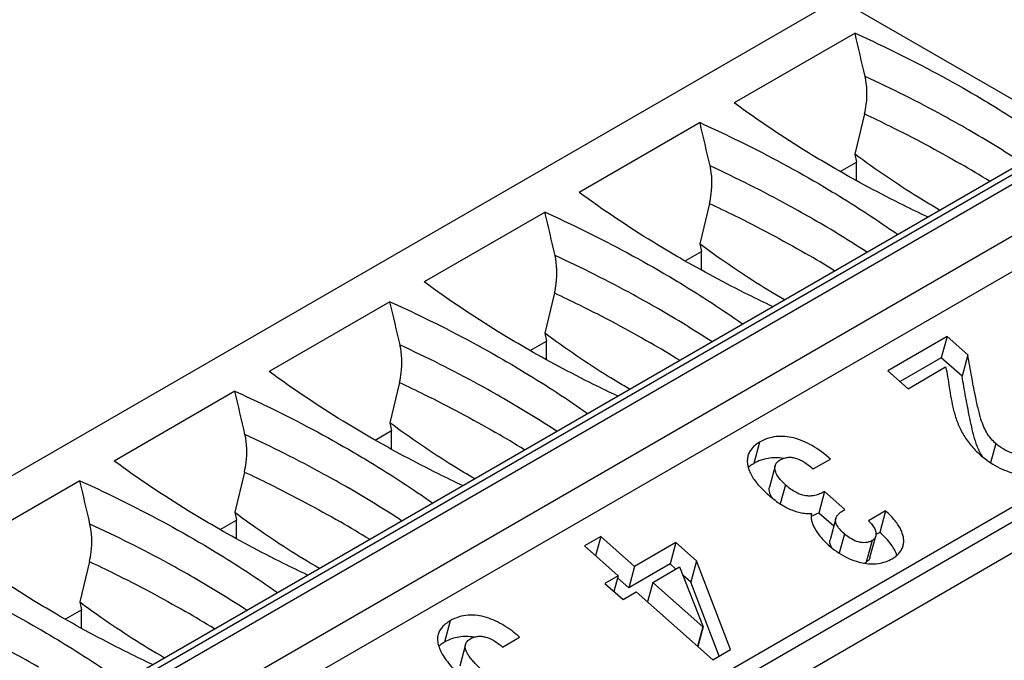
# Paper-space layout '61767N-2-A-2_1_1' of a CAD drawing. Header units: millimetres. Extents: x 0 to 594, y 1 to 420.
# Tile 68 of 222: x 288.02 to 292.74, y 108.34 to 111.41. Entities that reach past the tile are written whole.
import ezdxf

# ---------------------------------------------------------------- set-up
doc = ezdxf.new("R2010")
doc.units = ezdxf.units.MM
doc.header["$LTSCALE"] = 32.67
doc.layers.add('U1-PXC_18472DXF_CONTINUOUS_LINE', color=7, linetype='CONTINUOUS')

psp = doc.layouts.new('61767N-2-A-2_1_1')

# ---------------------------------------------------------------- linework, layer by layer
at = {"layer": 'U1-PXC_18472DXF_CONTINUOUS_LINE', "color": 7, "linetype": 'Continuous'}
for p, q in [((291.9425, 111.5071), (280.0207, 104.6241)), ((291.9425, 111.5071), (293.0617, 110.8609)), ((292.0226, 111.3417), (291.4441, 111.0077)), ((281.2485, 104.0407), (293.1703, 110.9237)), ((291.2802, 110.913), (290.7016, 110.579)), ((292.0681, 110.9549), (292.0218, 110.762)), ((291.9515, 110.6795), (292.0295, 110.7245)), ((292.0218, 110.762), (292.0295, 110.7245)), ((292.0295, 110.6362), (292.0295, 110.7245)), ((281.442, 103.6565), (293.3638, 110.5395)), ((291.3257, 110.5262), (291.2793, 110.3334)), ((290.5377, 110.4844), (289.9592, 110.1504)), ((291.2793, 110.3334), (291.287, 110.2958)), ((291.2091, 110.2508), (291.287, 110.2958)), ((291.287, 110.2076), (291.287, 110.2958)), ((290.5832, 110.0976), (290.5369, 109.9047)), ((289.7952, 110.0557), (289.2167, 109.7217)), ((282.2481, 102.9952), (294.1699, 109.8782)), ((290.5369, 109.9047), (290.5446, 109.8672)), ((292.4632, 109.8894), (292.1793, 109.7255)), ((292.4632, 109.8894), (292.4358, 109.7869)), ((292.5628, 109.8011), (292.4632, 109.8894)), ((290.4666, 109.8221), (290.5446, 109.8672)), ((290.5446, 109.7789), (290.5446, 109.8672)), ((292.4358, 109.7869), (292.2384, 109.673)), ((292.5354, 109.6986), (292.4358, 109.7869)), ((292.5628, 109.8011), (292.5354, 109.6986)), ((292.2764, 109.6394), (292.4561, 109.7432)), ((292.1793, 109.7255), (292.2764, 109.6394)), ((289.8408, 109.6689), (289.7944, 109.476)), ((289.0528, 109.627), (288.4743, 109.293)), ((289.7944, 109.4761), (289.8021, 109.4385)), ((289.7241, 109.3935), (289.8021, 109.4385)), ((289.8021, 109.3503), (289.8021, 109.4385)), ((291.6401, 109.2704), (291.6127, 109.1679)), ((291.822, 109.2549), (291.9044, 109.3025)), ((289.0983, 109.2403), (289.052, 109.0474)), ((288.3103, 109.1984), (287.7318, 108.8644)), ((291.8762, 109.1466), (291.8487, 109.0441)), ((291.9732, 109.0605), (291.8762, 109.1466)), ((289.052, 109.0474), (289.0596, 109.0098)), ((291.9207, 108.9803), (291.8487, 109.0441)), ((292.1692, 109.054), (292.0868, 109.0064)), ((292.1692, 109.054), (292.1417, 108.9515)), ((288.9817, 108.9648), (289.0596, 109.0098)), ((289.0596, 108.9216), (289.0596, 109.0098)), ((291.9306, 109.0174), (291.9032, 108.915)), ((292.0942, 108.831), (292.1216, 108.9334)), ((292.1417, 108.9515), (292.1227, 108.9405)), ((290.8048, 108.9319), (290.7262, 108.8865)), ((290.7262, 108.8865), (290.888, 108.7431)), ((290.8048, 108.9319), (290.7799, 108.8389)), ((290.9666, 108.7885), (290.8048, 108.9319)), ((291.1644, 108.9027), (290.9666, 108.7885)), ((291.1644, 108.9027), (291.1369, 108.8002)), ((291.2632, 108.8151), (291.1644, 108.9027)), ((288.3559, 108.8116), (288.3095, 108.6187)), ((291.1369, 108.8002), (290.9391, 108.686)), ((291.1646, 108.7757), (291.1369, 108.8002)), ((291.2632, 108.8151), (291.2357, 108.7126)), ((291.4264, 108.3908), (291.2632, 108.8151)), ((290.9666, 108.7885), (290.9391, 108.686)), ((291.0534, 108.7115), (291.1826, 108.786)), ((291.1826, 108.786), (291.2948, 108.4993)), ((291.2357, 108.7126), (291.1984, 108.7458)), ((290.888, 108.7431), (290.8249, 108.7067)), ((290.8249, 108.7067), (290.9118, 108.6297)), ((290.888, 108.7431), (290.868, 108.6685)), ((290.9391, 108.686), (290.8854, 108.7336)), ((291.0534, 108.7115), (291.0285, 108.6185)), ((291.2935, 108.4986), (291.0534, 108.7115)), ((291.3717, 108.3592), (291.2357, 108.7126)), ((290.9118, 108.6297), (290.9748, 108.6661)), ((290.9748, 108.6661), (291.3409, 108.3414)), ((288.3095, 108.6187), (288.3172, 108.5812)), ((288.2392, 108.5362), (288.3172, 108.5812)), ((288.3172, 108.4929), (288.3172, 108.5812)), ((291.2935, 108.4986), (291.2686, 108.4055)), ((291.2948, 108.4993), (291.2695, 108.4048)), ((291.2948, 108.4993), (291.2935, 108.4986)), ((290.1566, 108.414), (290.1292, 108.3115)), ((290.3338, 108.4019), (290.4161, 108.4495)), ((291.3409, 108.3414), (291.4264, 108.3908))]:
    psp.add_line(p, q, dxfattribs=at)
at = {"layer": 'U1-PXC_18472DXF_CONTINUOUS_LINE', "color": 9, "linetype": 'Continuous'}
for p, q in [((281.2935, 104.0362), (293.2153, 110.9192)), ((293.2577, 110.8947), (281.3359, 104.0117)), ((281.442, 103.828), (293.3638, 110.711)), ((294.2335, 109.8414), (282.3118, 102.9584)), ((282.3754, 102.8482), (294.2972, 109.7312)), ((291.565, 109.3833), (291.5375, 109.2808)), ((292.6967, 109.3772), (292.6719, 109.2849)), ((291.6889, 109.1793), (291.6644, 109.0879)), ((291.9719, 108.9438), (291.9472, 108.8517)), ((292.104, 108.9117), (292.0766, 108.8092)), ((290.0835, 108.5279), (290.056, 108.4255))]:
    psp.add_line(p, q, dxfattribs=at)
for centre, radius, start, end in [((289.8931, 106.2414), 5.3524, 56.8369, 60.0383), ((289.7839, 105.9625), 5.4884, 58.3157, 60.0041), ((289.1506, 105.8127), 5.3524, 56.8369, 60.0383), ((289.0415, 105.5338), 5.4884, 58.3157, 60.0041), ((288.4082, 105.3841), 5.3524, 56.8369, 60.0383), ((288.299, 105.1052), 5.4884, 58.3157, 60.0041), ((287.6657, 104.9554), 5.3524, 56.8369, 60.0383), ((287.5566, 104.6765), 5.4884, 58.3157, 60.0041), ((286.9233, 104.5268), 5.3524, 56.8369, 60.0383), ((286.8141, 104.2479), 5.4884, 58.3157, 60.0041), ((286.1808, 104.0981), 5.3524, 56.8369, 60.0383), ((286.0716, 103.8192), 5.4884, 58.3157, 60.0041)]:
    psp.add_arc(centre, radius, start, end, dxfattribs=at)
at = {"layer": 'U1-PXC_18472DXF_CONTINUOUS_LINE', "color": 7, "linetype": 'Continuous'}
psp.add_arc((292.0415, 108.87), 0.0702, 289.3972, 299.9976, dxfattribs=at)
for centre in [(288.3235, 106.4057), (287.5811, 105.9771), (286.8386, 105.5484), (286.0962, 105.1198), (285.3537, 104.6911), (284.6112, 104.2624)]:
    psp.add_ellipse(centre, major_axis=(-3.9049, 20.8596), ratio=0.218384, start_param=-1.383168, end_param=-1.372965, dxfattribs=at)
for points, knots in [([(292.0226, 111.3417), (292.07, 111.3203), (292.2545, 111.2343), (292.4349, 111.1395), (292.5662, 111.0637)], [0, 0, 0, 0, 0.255309, 1, 1, 1, 1]), ([(292.0681, 110.9549), (292.0718, 110.97), (292.0826, 111.0292), (292.0806, 111.091), (292.0706, 111.1345)], [0, 0, 0, 0, 0.259003, 1, 1, 1, 1]), ([(292.5662, 111.0637), (292.6013, 111.0434), (292.7382, 110.9624), (292.8716, 110.8754), (292.9684, 110.807)], [0, 0, 0, 0, 0.25492, 1, 1, 1, 1]), ([(291.9255, 110.6939), (291.883, 110.7184), (291.7184, 110.8163), (291.5588, 110.9231), (291.4441, 111.0077)], [0, 0, 0, 0, 0.256022, 1, 1, 1, 1]), ([(291.2802, 110.913), (291.3275, 110.8916), (291.512, 110.8056), (291.6924, 110.7109), (291.8237, 110.6351)], [0, 0, 0, 0, 0.255309, 1, 1, 1, 1]), ([(292.4274, 110.4947), (292.3932, 110.5145), (292.3073, 110.5659), (292.1714, 110.6542), (292.0716, 110.7252), (292.0218, 110.762)], [0, 0, 0, 0, 0.243892, 0.617464, 1, 1, 1, 1]), ([(291.3257, 110.5262), (291.3293, 110.5414), (291.3401, 110.6006), (291.3382, 110.6624), (291.3282, 110.7058)], [0, 0, 0, 0, 0.259003, 1, 1, 1, 1]), ([(292.3702, 110.4616), (292.3317, 110.4798), (292.1812, 110.5527), (292.0335, 110.6315), (291.9255, 110.6939)], [0, 0, 0, 0, 0.254445, 1, 1, 1, 1]), ([(291.8237, 110.6351), (291.8588, 110.6148), (291.9957, 110.5338), (292.1291, 110.4467), (292.226, 110.3784)], [0, 0, 0, 0, 0.25492, 1, 1, 1, 1]), ([(291.1831, 110.2652), (291.1406, 110.2897), (290.9759, 110.3877), (290.8164, 110.4944), (290.7016, 110.579)], [0, 0, 0, 0, 0.256022, 1, 1, 1, 1]), ([(290.5377, 110.4844), (290.585, 110.4629), (290.7695, 110.3769), (290.95, 110.2822), (291.0812, 110.2064)], [0, 0, 0, 0, 0.255309, 1, 1, 1, 1]), ([(291.2793, 110.3334), (291.3127, 110.3087), (291.4441, 110.214), (291.5806, 110.1263), (291.6849, 110.0661)], [0, 0, 0, 0, 0.256039, 1, 1, 1, 1]), ([(290.5832, 110.0976), (290.5869, 110.1127), (290.5977, 110.1719), (290.5957, 110.2337), (290.5857, 110.2771)], [0, 0, 0, 0, 0.259003, 1, 1, 1, 1]), ([(291.6277, 110.033), (291.5892, 110.0511), (291.4387, 110.124), (291.2911, 110.2029), (291.1831, 110.2652)], [0, 0, 0, 0, 0.254445, 1, 1, 1, 1]), ([(291.0812, 110.2064), (291.1164, 110.1861), (291.2533, 110.1051), (291.3867, 110.0181), (291.4835, 109.9497)], [0, 0, 0, 0, 0.25492, 1, 1, 1, 1]), ([(290.4406, 109.8365), (290.3981, 109.8611), (290.2334, 109.959), (290.0739, 110.0658), (289.9592, 110.1504)], [0, 0, 0, 0, 0.256022, 1, 1, 1, 1]), ([(289.7952, 110.0557), (289.8426, 110.0343), (290.0271, 109.9483), (290.2075, 109.8535), (290.3388, 109.7778)], [0, 0, 0, 0, 0.255309, 1, 1, 1, 1]), ([(290.9425, 109.6374), (290.9083, 109.6572), (290.8224, 109.7086), (290.6865, 109.7968), (290.5867, 109.8679), (290.5369, 109.9047)], [0, 0, 0, 0, 0.243892, 0.617464, 1, 1, 1, 1]), ([(289.8408, 109.6689), (289.8444, 109.6841), (289.8552, 109.7433), (289.8532, 109.8051), (289.8432, 109.8485)], [0, 0, 0, 0, 0.259003, 1, 1, 1, 1]), ([(290.8852, 109.6043), (290.8468, 109.6225), (290.6962, 109.6953), (290.5486, 109.7742), (290.4406, 109.8365)], [0, 0, 0, 0, 0.254445, 1, 1, 1, 1]), ([(292.6967, 109.3772), (292.6889, 109.3841), (292.674, 109.3986), (292.6546, 109.4245), (292.6382, 109.4566), (292.6239, 109.4975), (292.6101, 109.5502), (292.5958, 109.6176), (292.5799, 109.7029), (292.5689, 109.766), (292.5628, 109.8011)], [0, 0, 0, 0, 0.068924, 0.137414, 0.213888, 0.306962, 0.424731, 0.574729, 0.764145, 1, 1, 1, 1]), ([(290.3388, 109.7778), (290.3739, 109.7575), (290.5108, 109.6765), (290.6442, 109.5894), (290.7411, 109.5211)], [0, 0, 0, 0, 0.25492, 1, 1, 1, 1]), ([(292.4561, 109.7432), (292.46, 109.7274), (292.4664, 109.6945), (292.4741, 109.6437), (292.4825, 109.5906), (292.4939, 109.5361), (292.5106, 109.4812), (292.5351, 109.4267), (292.57, 109.3739), (292.6, 109.3423), (292.6169, 109.3274)], [0, 0, 0, 0, 0.106833, 0.22003, 0.338285, 0.460353, 0.585743, 0.715327, 0.851831, 1, 1, 1, 1]), ([(289.6982, 109.4079), (289.6557, 109.4324), (289.491, 109.5304), (289.3315, 109.6371), (289.2167, 109.7217)], [0, 0, 0, 0, 0.256022, 1, 1, 1, 1]), ([(292.6349, 109.312), (292.6296, 109.3195), (292.6203, 109.3348), (292.6094, 109.3589), (292.6006, 109.3832), (292.5909, 109.4155), (292.5809, 109.456), (292.5672, 109.5206), (292.5522, 109.6015), (292.541, 109.6663), (292.5354, 109.6986)], [0, 0, 0, 0, 0.068117, 0.133681, 0.19769, 0.26077, 0.3854, 0.508988, 0.754839, 1, 1, 1, 1]), ([(289.0528, 109.627), (289.1001, 109.6056), (289.2846, 109.5196), (289.4651, 109.4249), (289.5963, 109.3491)], [0, 0, 0, 0, 0.255309, 1, 1, 1, 1]), ([(290.2, 109.2088), (290.1658, 109.2285), (290.08, 109.2799), (289.9441, 109.3682), (289.8442, 109.4392), (289.7944, 109.4761)], [0, 0, 0, 0, 0.243892, 0.617464, 1, 1, 1, 1]), ([(289.0983, 109.2403), (289.1019, 109.2554), (289.1128, 109.3146), (289.1108, 109.3764), (289.1008, 109.4198)], [0, 0, 0, 0, 0.259003, 1, 1, 1, 1]), ([(290.1428, 109.1756), (290.1043, 109.1938), (289.9538, 109.2667), (289.8061, 109.3455), (289.6982, 109.4079)], [0, 0, 0, 0, 0.254445, 1, 1, 1, 1]), ([(291.9044, 109.3025), (291.8773, 109.3265), (291.8349, 109.3585), (291.7741, 109.3891), (291.7303, 109.4042), (291.6869, 109.4117), (291.6443, 109.4111), (291.603, 109.402), (291.5773, 109.3904), (291.565, 109.3833)], [0, 0, 0, 0, 0.291013, 0.4226, 0.54586, 0.662393, 0.774623, 0.885832, 1, 1, 1, 1]), ([(291.565, 109.3833), (291.5581, 109.3793), (291.5452, 109.3706), (291.529, 109.3549), (291.5168, 109.3371), (291.5116, 109.324), (291.5098, 109.3174)], [0, 0, 0, 0, 0.272229, 0.525152, 0.764988, 1, 1, 1, 1]), ([(292.8409, 109.3371), (292.836, 109.3342), (292.8254, 109.3297), (292.8082, 109.3268), (292.7903, 109.3276), (292.7648, 109.3333), (292.7321, 109.3489), (292.7084, 109.3668), (292.6967, 109.3772)], [0, 0, 0, 0, 0.106831, 0.213924, 0.325297, 0.443559, 0.704826, 1, 1, 1, 1]), ([(289.5963, 109.3491), (289.6315, 109.3288), (289.7684, 109.2478), (289.9018, 109.1608), (289.9986, 109.0924)], [0, 0, 0, 0, 0.25492, 1, 1, 1, 1]), ([(291.5098, 109.3174), (291.5082, 109.3112), (291.5061, 109.2982), (291.507, 109.2777), (291.512, 109.2562), (291.525, 109.2244), (291.5536, 109.1821), (291.5837, 109.1519), (291.6014, 109.1363)], [0, 0, 0, 0, 0.08985, 0.184586, 0.287245, 0.400523, 0.66732, 1, 1, 1, 1]), ([(291.6633, 109.2979), (291.6689, 109.3011), (291.6803, 109.3065), (291.6986, 109.311), (291.7176, 109.3114), (291.7371, 109.3078), (291.7572, 109.3002), (291.7782, 109.2888), (291.8001, 109.2736), (291.8146, 109.2615), (291.822, 109.2549)], [0, 0, 0, 0, 0.108982, 0.213191, 0.317694, 0.427639, 0.547598, 0.681239, 0.831346, 1, 1, 1, 1]), ([(292.6169, 109.3274), (292.6438, 109.3035), (292.6864, 109.2724), (292.7474, 109.2446), (292.7904, 109.232), (292.8322, 109.2267), (292.8722, 109.2286), (292.9099, 109.2377), (292.9332, 109.2483), (292.9442, 109.2546)], [0, 0, 0, 0, 0.302219, 0.43606, 0.560251, 0.676582, 0.787093, 0.894072, 1, 1, 1, 1]), ([(288.9557, 108.9792), (288.9132, 109.0038), (288.7485, 109.1017), (288.589, 109.2084), (288.4743, 109.293)], [0, 0, 0, 0, 0.256022, 1, 1, 1, 1]), ([(291.5375, 109.2808), (291.5351, 109.2794), (291.5258, 109.2737), (291.517, 109.267), (291.5111, 109.2615)], [0, 0, 0, 0, 0.260544, 1, 1, 1, 1]), ([(291.6792, 109.3055), (291.667, 109.3075), (291.6426, 109.3097), (291.606, 109.3068), (291.5705, 109.2974), (291.5483, 109.287), (291.5375, 109.2808)], [0, 0, 0, 0, 0.252877, 0.499729, 0.746491, 1, 1, 1, 1]), ([(291.6889, 109.1793), (291.6803, 109.1869), (291.6652, 109.2019), (291.6502, 109.2225), (291.6427, 109.2386), (291.6394, 109.2497), (291.6384, 109.2603), (291.6393, 109.2672), (291.6401, 109.2704)], [0, 0, 0, 0, 0.318887, 0.588164, 0.704889, 0.810845, 0.90811, 1, 1, 1, 1]), ([(291.6401, 109.2704), (291.6409, 109.2731), (291.6429, 109.2784), (291.6499, 109.2887), (291.6576, 109.2946), (291.6633, 109.2979)], [0, 0, 0, 0, 0.22829, 0.464845, 1, 1, 1, 1]), ([(288.3103, 109.1984), (288.3577, 109.177), (288.5422, 109.091), (288.7226, 108.9962), (288.8539, 108.9204)], [0, 0, 0, 0, 0.255309, 1, 1, 1, 1]), ([(291.8762, 109.1466), (291.8686, 109.1424), (291.8536, 109.135), (291.8305, 109.1276), (291.8074, 109.1246), (291.7842, 109.1261), (291.7609, 109.1323), (291.7371, 109.1433), (291.7128, 109.1592), (291.697, 109.1721), (291.6889, 109.1793)], [0, 0, 0, 0, 0.125907, 0.242226, 0.352959, 0.463069, 0.577987, 0.702925, 0.842377, 1, 1, 1, 1]), ([(291.6014, 109.1363), (291.6179, 109.1216), (291.6511, 109.0949), (291.704, 109.0633), (291.75, 109.0471), (291.7869, 109.0418), (291.8053, 109.0417), (291.8144, 109.0424)], [0, 0, 0, 0, 0.277805, 0.533114, 0.770138, 0.885069, 1, 1, 1, 1]), ([(291.6271, 109.1147), (291.6242, 109.1189), (291.6191, 109.1274), (291.6134, 109.1408), (291.6107, 109.1545), (291.6115, 109.1636), (291.6127, 109.1679)], [0, 0, 0, 0, 0.268558, 0.524545, 0.767248, 1, 1, 1, 1]), ([(289.052, 109.0474), (289.0853, 109.0227), (289.2167, 108.928), (289.3532, 108.8404), (289.4575, 108.7801)], [0, 0, 0, 0, 0.256039, 1, 1, 1, 1]), ([(291.8487, 109.0441), (291.8459, 109.0426), (291.8343, 109.0364), (291.8221, 109.0313), (291.8125, 109.0284)], [0, 0, 0, 0, 0.243573, 1, 1, 1, 1]), ([(291.8144, 109.0424), (291.813, 109.037), (291.8118, 109.0252), (291.8143, 109.0071), (291.8204, 108.9881), (291.8334, 108.9613), (291.8572, 108.928), (291.8807, 108.9041), (291.8938, 108.8925)], [0, 0, 0, 0, 0.095043, 0.197507, 0.30967, 0.431973, 0.703287, 1, 1, 1, 1]), ([(291.9306, 109.0174), (291.9317, 109.0213), (291.9354, 109.0294), (291.9446, 109.0403), (291.9575, 109.0509), (291.9676, 109.0573), (291.9732, 109.0605)], [0, 0, 0, 0, 0.196645, 0.420961, 0.686077, 1, 1, 1, 1]), ([(292.2527, 108.8874), (292.2542, 108.893), (292.2561, 108.905), (292.2553, 108.9238), (292.2508, 108.9436), (292.2391, 108.9728), (292.2129, 109.0117), (292.1853, 109.0395), (292.1692, 109.054)], [0, 0, 0, 0, 0.089902, 0.184601, 0.287149, 0.400282, 0.66692, 1, 1, 1, 1]), ([(288.3559, 108.8116), (288.3595, 108.8268), (288.3703, 108.8859), (288.3683, 108.9477), (288.3583, 108.9912)], [0, 0, 0, 0, 0.259003, 1, 1, 1, 1]), ([(291.9719, 108.9438), (291.9645, 108.9504), (291.9516, 108.9628), (291.9368, 108.9818), (291.9301, 108.9977), (291.9291, 109.0094), (291.9299, 109.0148), (291.9306, 109.0174)], [0, 0, 0, 0, 0.337217, 0.604078, 0.815397, 0.908827, 1, 1, 1, 1]), ([(292.0868, 109.0064), (292.0933, 109.0004), (292.1046, 108.9883), (292.1169, 108.9691), (292.1233, 108.9507), (292.123, 108.9386), (292.1216, 108.9334)], [0, 0, 0, 0, 0.316017, 0.583975, 0.808198, 1, 1, 1, 1]), ([(289.4003, 108.747), (289.3618, 108.7652), (289.2113, 108.838), (289.0637, 108.9169), (288.9557, 108.9792)], [0, 0, 0, 0, 0.254445, 1, 1, 1, 1]), ([(292.104, 108.9117), (292.0994, 108.909), (292.0895, 108.9047), (292.0678, 108.9006), (292.0382, 108.9041), (292.0035, 108.9192), (291.9822, 108.9347), (291.9719, 108.9438)], [0, 0, 0, 0, 0.110775, 0.221933, 0.456128, 0.715694, 1, 1, 1, 1]), ([(292.1216, 108.9334), (292.1204, 108.929), (292.116, 108.9202), (292.1083, 108.9141), (292.104, 108.9117)], [0, 0, 0, 0, 0.477488, 1, 1, 1, 1]), ([(292.2228, 108.8412), (292.2168, 108.8601), (292.2005, 108.8886), (292.171, 108.9239), (292.1521, 108.9422), (292.1417, 108.9515)], [0, 0, 0, 0, 0.431014, 0.696246, 1, 1, 1, 1]), ([(288.8539, 108.9204), (288.889, 108.9002), (289.0259, 108.8191), (289.1593, 108.7321), (289.2561, 108.6637)], [0, 0, 0, 0, 0.25492, 1, 1, 1, 1]), ([(291.8938, 108.8925), (291.9189, 108.8702), (291.9588, 108.8414), (292.016, 108.8158), (292.0565, 108.8042), (292.0958, 108.7994), (292.1333, 108.8012), (292.1686, 108.8095), (292.1903, 108.8194), (292.2005, 108.8252)], [0, 0, 0, 0, 0.300942, 0.435095, 0.559976, 0.677092, 0.788139, 0.895051, 1, 1, 1, 1]), ([(291.9117, 108.8774), (291.9098, 108.8804), (291.9064, 108.8864), (291.9029, 108.896), (291.9016, 108.9056), (291.9024, 108.912), (291.9032, 108.915)], [0, 0, 0, 0, 0.268209, 0.523227, 0.765494, 1, 1, 1, 1]), ([(292.2005, 108.8252), (292.207, 108.829), (292.2192, 108.8372), (292.2346, 108.852), (292.2461, 108.8687), (292.251, 108.8811), (292.2527, 108.8874)], [0, 0, 0, 0, 0.272592, 0.525721, 0.765433, 1, 1, 1, 1]), ([(288.2132, 108.5506), (288.1708, 108.5751), (288.0061, 108.6731), (287.8466, 108.7798), (287.7318, 108.8644)], [0, 0, 0, 0, 0.256022, 1, 1, 1, 1]), ([(292.0942, 108.831), (292.093, 108.8265), (292.0885, 108.8178), (292.0809, 108.8117), (292.0766, 108.8092)], [0, 0, 0, 0, 0.480254, 1, 1, 1, 1]), ([(287.5679, 108.7697), (287.6152, 108.7483), (287.7997, 108.6623), (287.9801, 108.5676), (288.1114, 108.4918)], [0, 0, 0, 0, 0.255309, 1, 1, 1, 1]), ([(288.3095, 108.6187), (288.3428, 108.5941), (288.4742, 108.4994), (288.6108, 108.4117), (288.7151, 108.3514)], [0, 0, 0, 0, 0.256039, 1, 1, 1, 1]), ([(290.4161, 108.4495), (290.3927, 108.4702), (290.3551, 108.4987), (290.3004, 108.5283), (290.2578, 108.5449), (290.214, 108.5546), (290.1695, 108.5562), (290.125, 108.548), (290.0969, 108.5357), (290.0835, 108.5279)], [0, 0, 0, 0, 0.257029, 0.384555, 0.509358, 0.631161, 0.751161, 0.872428, 1, 1, 1, 1]), ([(288.6579, 108.3183), (288.6194, 108.3365), (288.4689, 108.4094), (288.3212, 108.4882), (288.2132, 108.5506)], [0, 0, 0, 0, 0.254445, 1, 1, 1, 1]), ([(290.0835, 108.5279), (290.076, 108.5236), (290.0622, 108.5145), (290.045, 108.4986), (290.0326, 108.4812), (290.0275, 108.4685), (290.0258, 108.4622)], [0, 0, 0, 0, 0.291095, 0.548168, 0.78064, 1, 1, 1, 1]), ([(288.1114, 108.4918), (288.1465, 108.4715), (288.2835, 108.3905), (288.4168, 108.3035), (288.5137, 108.2351)], [0, 0, 0, 0, 0.25492, 1, 1, 1, 1]), ([(290.0258, 108.4622), (290.0238, 108.4547), (290.0219, 108.4387), (290.0255, 108.4136), (290.035, 108.3873), (290.05, 108.3598), (290.0704, 108.3311), (290.1062, 108.2888), (290.1378, 108.2586), (290.1607, 108.2384)], [0, 0, 0, 0, 0.084922, 0.175635, 0.276656, 0.390827, 0.519735, 0.664142, 1, 1, 1, 1]), ([(290.056, 108.4255), (290.0535, 108.424), (290.0439, 108.4182), (290.0348, 108.4115), (290.0286, 108.4061)], [0, 0, 0, 0, 0.266361, 1, 1, 1, 1]), ([(290.1967, 108.4493), (290.185, 108.4513), (290.1612, 108.4536), (290.1253, 108.4513), (290.0896, 108.4423), (290.067, 108.4318), (290.056, 108.4255)], [0, 0, 0, 0, 0.24495, 0.489342, 0.738554, 1, 1, 1, 1]), ([(290.2456, 108.2837), (290.2312, 108.2965), (290.2111, 108.3151), (290.1878, 108.3405), (290.1745, 108.3573), (290.1644, 108.373), (290.1578, 108.3876), (290.1548, 108.4013), (290.1556, 108.41), (290.1566, 108.414)], [0, 0, 0, 0, 0.352954, 0.501929, 0.632566, 0.74543, 0.841943, 0.925033, 1, 1, 1, 1]), ([(290.1566, 108.414), (290.1574, 108.4167), (290.1596, 108.4223), (290.165, 108.4298), (290.1725, 108.4367), (290.1785, 108.4407), (290.1818, 108.4426)], [0, 0, 0, 0, 0.219797, 0.452131, 0.70898, 1, 1, 1, 1]), ([(290.1818, 108.4426), (290.1868, 108.4455), (290.1976, 108.4503), (290.2151, 108.454), (290.2336, 108.4542), (290.2604, 108.4495), (290.2959, 108.4336), (290.3211, 108.4138), (290.3338, 108.4019)], [0, 0, 0, 0, 0.103575, 0.208078, 0.316659, 0.432067, 0.691345, 1, 1, 1, 1])]:
    psp.add_open_spline(points, degree=3, knots=knots, dxfattribs=at)
at = {"layer": 'U1-PXC_18472DXF_CONTINUOUS_LINE', "color": 9, "linetype": 'Continuous'}
for points, knots in [([(292.5662, 110.8784), (292.5267, 110.9012), (292.3645, 110.9923), (292.1981, 111.0756), (292.0706, 111.1345)], [0, 0, 0, 0, 0.245107, 1, 1, 1, 1]), ([(292.0681, 110.9549), (292.108, 110.9362), (292.2637, 110.8614), (292.4163, 110.7802), (292.5278, 110.7158)], [0, 0, 0, 0, 0.254612, 1, 1, 1, 1]), ([(291.8237, 110.4498), (291.7842, 110.4726), (291.6221, 110.5636), (291.4556, 110.647), (291.3282, 110.7058)], [0, 0, 0, 0, 0.245107, 1, 1, 1, 1]), ([(291.3257, 110.5262), (291.3655, 110.5076), (291.5212, 110.4328), (291.6738, 110.3515), (291.7853, 110.2871)], [0, 0, 0, 0, 0.254612, 1, 1, 1, 1]), ([(291.0812, 110.0211), (291.0418, 110.0439), (290.8796, 110.135), (290.7132, 110.2183), (290.5857, 110.2771)], [0, 0, 0, 0, 0.245107, 1, 1, 1, 1]), ([(290.5832, 110.0976), (290.6231, 110.0789), (290.7788, 110.0041), (290.9314, 109.9229), (291.0429, 109.8585)], [0, 0, 0, 0, 0.254612, 1, 1, 1, 1]), ([(290.3388, 109.5925), (290.2993, 109.6153), (290.1371, 109.7063), (289.9707, 109.7896), (289.8432, 109.8485)], [0, 0, 0, 0, 0.245107, 1, 1, 1, 1]), ([(289.8408, 109.6689), (289.8806, 109.6503), (290.0363, 109.5755), (290.1889, 109.4942), (290.3004, 109.4298)], [0, 0, 0, 0, 0.254612, 1, 1, 1, 1]), ([(289.5963, 109.1638), (289.5569, 109.1866), (289.3947, 109.2776), (289.2282, 109.361), (289.1008, 109.4198)], [0, 0, 0, 0, 0.245107, 1, 1, 1, 1]), ([(289.0983, 109.2403), (289.1381, 109.2216), (289.2938, 109.1468), (289.4465, 109.0655), (289.558, 109.0012)], [0, 0, 0, 0, 0.254612, 1, 1, 1, 1]), ([(288.8539, 108.7352), (288.8144, 108.758), (288.6522, 108.849), (288.4858, 108.9323), (288.3583, 108.9912)], [0, 0, 0, 0, 0.245107, 1, 1, 1, 1]), ([(288.3559, 108.8116), (288.3957, 108.793), (288.5514, 108.7181), (288.704, 108.6369), (288.8155, 108.5725)], [0, 0, 0, 0, 0.254612, 1, 1, 1, 1]), ([(288.1114, 108.3065), (288.0719, 108.3293), (287.9098, 108.4203), (287.7433, 108.5037), (287.6159, 108.5625)], [0, 0, 0, 0, 0.245107, 1, 1, 1, 1]), ([(287.6134, 108.383), (287.6532, 108.3643), (287.8089, 108.2895), (287.9615, 108.2082), (288.073, 108.1439)], [0, 0, 0, 0, 0.254612, 1, 1, 1, 1])]:
    psp.add_open_spline(points, degree=3, knots=knots, dxfattribs=at)

doc.saveas('drawing.dxf')
